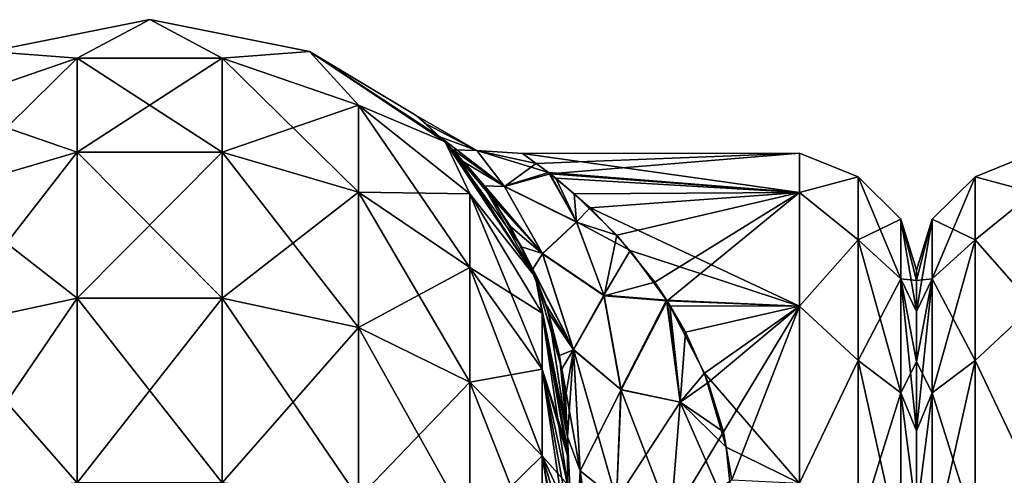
# Model space of a CAD drawing. Extents: x -100 to 297, y -1575 to 75.
# Tile 207 of 256: x 19 to 49, y -14 to 0. Entities that reach past the tile are written whole.
import ezdxf

# ---------------------------------------------------------------- set-up
doc = ezdxf.new("R2010")
doc.units = 0
doc.header["$LTSCALE"] = 41.718519
for name, color, linetype in [('114', 7, 'CONTINUOUS'), ('129', 7, 'CONTINUOUS'), ('41', 7, 'CONTINUOUS'), ('43', 7, 'CONTINUOUS'), ('44', 7, 'CONTINUOUS'), ('59', 7, 'CONTINUOUS'), ('60', 7, 'CONTINUOUS'), ('63', 7, 'CONTINUOUS'), ('88', 7, 'CONTINUOUS'), ('89', 7, 'CONTINUOUS'), ('90', 7, 'CONTINUOUS'), ('99', 7, 'CONTINUOUS')]:
    doc.layers.add(name, color=color, linetype=linetype)

msp = doc.modelspace()

# ---------------------------------------------------------------- linework, layer by layer
at = {"layer": '114', "linetype": 'CONTINUOUS'}
for points in [[(46, -7.503, 0), (46, -7.812, -3.561), (46, -7.812, 3.561), (46, -7.503, 0)], [(46, -7.812, -3.561), (46, -8.746, -7.031), (46, -7.812, 3.561), (46, -7.812, -3.561)], [(46, -7.812, 3.561), (46, -8.746, -7.031), (46, -8.746, 7.031), (46, -7.812, 3.561)], [(46, -8.746, -7.031), (46, -10.257, -10.263), (46, -8.746, 7.031), (46, -8.746, -7.031)], [(46, -8.746, 7.031), (46, -10.257, -10.263), (46, -10.257, 10.263), (46, -8.746, 7.031)], [(46, -10.257, -10.263), (46, -12.319, -13.204), (46, -10.257, 10.263), (46, -10.257, -10.263)], [(46, -10.257, 10.263), (46, -12.319, -13.204), (46, -12.319, 13.204), (46, -10.257, 10.263)], [(46, -12.319, -13.204), (46, -14.853, -15.726), (46, -12.319, 13.204), (46, -12.319, -13.204)], [(46, -12.319, 13.204), (46, -14.853, -15.726), (46, -14.853, 15.726), (46, -12.319, 13.204)]]:
    msp.add_3dface(points, dxfattribs=at)
at = {"layer": '129', "linetype": 'CONTINUOUS'}
for points in [[(49.5, -5.175, 7.416), (49.5, -4, 0), (47.75, -4.708, 3.349), (49.5, -5.175, 7.416)], [(49.5, -4, 0), (49.5, -5.175, -7.416), (47.75, -4.708, -3.349), (49.5, -4, 0)], [(49.5, -4, 0), (47.75, -4.708, -3.349), (47.75, -4.708, 3.349), (49.5, -4, 0)], [(46.468, -5.978, -3.166), (46.468, -5.978, 3.166), (47.75, -4.708, -3.349), (46.468, -5.978, -3.166)], [(47.75, -6.595, -9.775), (46.468, -5.978, -3.166), (47.75, -4.708, -3.349), (47.75, -6.595, -9.775)], [(46.468, -5.978, 3.166), (46.468, -7.762, 9.242), (47.75, -4.708, 3.349), (46.468, -5.978, 3.166)], [(47.75, -4.708, -3.349), (46.468, -5.978, 3.166), (47.75, -4.708, 3.349), (47.75, -4.708, -3.349)], [(47.75, -4.708, 3.349), (46.468, -7.762, 9.242), (47.75, -6.595, 9.775), (47.75, -4.708, 3.349)], [(49.5, -5.175, 7.416), (47.75, -4.708, 3.349), (47.75, -6.595, 9.775), (49.5, -5.175, 7.416)], [(49.5, -5.175, -7.416), (47.75, -6.595, -9.775), (47.75, -4.708, -3.349), (49.5, -5.175, -7.416)], [(49.5, -8.584, 14.107), (49.5, -5.175, 7.416), (47.75, -6.595, 9.775), (49.5, -8.584, 14.107)], [(49.5, -5.175, -7.416), (49.5, -8.584, -14.107), (47.75, -6.595, -9.775), (49.5, -5.175, -7.416)], [(46, -7.812, -3.561), (46, -7.503, 0), (46.468, -5.978, -3.166), (46, -7.812, -3.561)], [(46.468, -7.762, -9.242), (46, -7.812, -3.561), (46.468, -5.978, -3.166), (46.468, -7.762, -9.242)], [(46, -7.503, 0), (46, -7.812, 3.561), (46.468, -5.978, 3.166), (46, -7.503, 0)], [(46.468, -5.978, -3.166), (46, -7.503, 0), (46.468, -5.978, 3.166), (46.468, -5.978, -3.166)], [(46, -7.812, 3.561), (46, -8.746, 7.031), (46.468, -5.978, 3.166), (46, -7.812, 3.561)], [(46.468, -5.978, 3.166), (46, -8.746, 7.031), (46.468, -7.762, 9.242), (46.468, -5.978, 3.166)], [(46.468, -7.762, -9.242), (46.468, -5.978, -3.166), (47.75, -6.595, -9.775), (46.468, -7.762, -9.242)], [(47.75, -10.216, -15.41), (46.468, -7.762, -9.242), (47.75, -6.595, -9.775), (47.75, -10.216, -15.41)], [(46.468, -7.762, 9.242), (46.468, -11.186, 14.57), (47.75, -6.595, 9.775), (46.468, -7.762, 9.242)], [(47.75, -6.595, 9.775), (46.468, -11.186, 14.57), (47.75, -10.216, 15.41), (47.75, -6.595, 9.775)], [(49.5, -8.584, 14.107), (47.75, -6.595, 9.775), (47.75, -10.216, 15.41), (49.5, -8.584, 14.107)], [(49.5, -8.584, -14.107), (47.75, -10.216, -15.41), (47.75, -6.595, -9.775), (49.5, -8.584, -14.107)], [(46, -10.257, -10.263), (46, -8.746, -7.031), (46.468, -7.762, -9.242), (46, -10.257, -10.263)], [(46.468, -11.186, -14.57), (46, -10.257, -10.263), (46.468, -7.762, -9.242), (46.468, -11.186, -14.57)], [(46, -8.746, -7.031), (46, -7.812, -3.561), (46.468, -7.762, -9.242), (46, -8.746, -7.031)], [(46, -8.746, 7.031), (46, -10.257, 10.263), (46.468, -7.762, 9.242), (46, -8.746, 7.031)], [(46, -10.257, 10.263), (46, -12.319, 13.204), (46.468, -7.762, 9.242), (46, -10.257, 10.263)], [(46.468, -7.762, 9.242), (46, -12.319, 13.204), (46.468, -11.186, 14.57), (46.468, -7.762, 9.242)], [(46.468, -11.186, -14.57), (46.468, -7.762, -9.242), (47.75, -10.216, -15.41), (46.468, -11.186, -14.57)], [(49.5, -13.893, 19.416), (49.5, -8.584, 14.107), (47.75, -10.216, 15.41), (49.5, -13.893, 19.416)], [(49.5, -8.584, -14.107), (49.5, -13.893, -19.416), (47.75, -10.216, -15.41), (49.5, -8.584, -14.107)], [(46, -12.319, -13.204), (46, -10.257, -10.263), (46.468, -11.186, -14.57), (46, -12.319, -13.204)], [(47.75, -15.278, -19.796), (46.468, -11.186, -14.57), (47.75, -10.216, -15.41), (47.75, -15.278, -19.796)], [(46.468, -11.186, 14.57), (46.468, -15.972, 18.717), (47.75, -10.216, 15.41), (46.468, -11.186, 14.57)], [(47.75, -10.216, 15.41), (46.468, -15.972, 18.717), (47.75, -15.278, 19.796), (47.75, -10.216, 15.41)], [(49.5, -13.893, 19.416), (47.75, -10.216, 15.41), (47.75, -15.278, 19.796), (49.5, -13.893, 19.416)], [(49.5, -13.893, -19.416), (47.75, -15.278, -19.796), (47.75, -10.216, -15.41), (49.5, -13.893, -19.416)], [(46, -14.853, -15.726), (46, -12.319, -13.204), (46.468, -11.186, -14.57), (46, -14.853, -15.726)], [(46.468, -15.972, -18.717), (46, -14.853, -15.726), (46.468, -11.186, -14.57), (46.468, -15.972, -18.717)], [(46, -12.319, 13.204), (46, -14.853, 15.726), (46.468, -11.186, 14.57), (46, -12.319, 13.204)], [(46.468, -11.186, 14.57), (46, -14.853, 15.726), (46.468, -15.972, 18.717), (46.468, -11.186, 14.57)], [(46.468, -15.972, -18.717), (46.468, -11.186, -14.57), (47.75, -15.278, -19.796), (46.468, -15.972, -18.717)]]:
    msp.add_3dface(points, dxfattribs=at)
at = {"layer": '41', "linetype": 'CONTINUOUS'}
for points in [[(35.55, -52.596, 33.967), (35.55, -54.109, 30.733), (35.55, -12.5, 95), (35.55, -52.596, 33.967)], [(35.55, -12.5, 95), (35.55, -54.109, 30.733), (35.55, -28.43, 28.995), (35.55, -12.5, 95)], [(35.55, -51.662, 37.439), (35.55, -52.596, 33.967), (35.55, -12.5, 95), (35.55, -51.662, 37.439)], [(35.55, -51.353, 41.002), (35.55, -51.662, 37.439), (35.55, -12.5, 95), (35.55, -51.353, 41.002)], [(35.55, -51.663, 44.565), (35.55, -51.353, 41.002), (35.55, -12.5, 95), (35.55, -51.663, 44.565)], [(35.55, -52.598, 48.037), (35.55, -51.663, 44.565), (35.55, -12.5, 95), (35.55, -52.598, 48.037)], [(35.55, -54.111, 51.27), (35.55, -52.598, 48.037), (35.55, -12.5, 95), (35.55, -54.111, 51.27)], [(35.55, -56.175, 54.211), (35.55, -54.111, 51.27), (35.55, -12.5, 95), (35.55, -56.175, 54.211)], [(35.55, -58.712, 56.733), (35.55, -56.175, 54.211), (35.55, -12.5, 95), (35.55, -58.712, 56.733)], [(35.55, -61.643, 58.776), (35.55, -58.712, 56.733), (35.55, -12.5, 95), (35.55, -61.643, 58.776)], [(35.55, -64.918, 60.288), (35.55, -61.643, 58.776), (35.55, -12.5, 95), (35.55, -64.918, 60.288)], [(35.55, -61.639, 64.226), (35.55, -64.918, 60.288), (35.55, -12.5, 95), (35.55, -61.639, 64.226)], [(35.55, -58.709, 66.269), (35.55, -61.639, 64.226), (35.55, -12.5, 95), (35.55, -58.709, 66.269)], [(35.55, -56.173, 68.792), (35.55, -58.709, 66.269), (35.55, -12.5, 95), (35.55, -56.173, 68.792)], [(35.55, -54.109, 71.733), (35.55, -56.173, 68.792), (35.55, -12.5, 95), (35.55, -54.109, 71.733)], [(35.55, -52.596, 74.967), (35.55, -54.109, 71.733), (35.55, -12.5, 95), (35.55, -52.596, 74.967)], [(35.55, -51.662, 78.439), (35.55, -52.596, 74.967), (35.55, -12.5, 95), (35.55, -51.662, 78.439)], [(35.55, -51.353, 82.002), (35.55, -51.662, 78.439), (35.55, -12.5, 95), (35.55, -51.353, 82.002)], [(35.55, -51.663, 85.565), (35.55, -51.353, 82.002), (35.55, -12.5, 95), (35.55, -51.663, 85.565)], [(35.55, -52.598, 89.037), (35.55, -51.663, 85.565), (35.55, -12.5, 95), (35.55, -52.598, 89.037)], [(35.55, -54.111, 92.27), (35.55, -52.598, 89.037), (35.55, -12.5, 95), (35.55, -54.111, 92.27)], [(35.55, -56.175, 95.211), (35.55, -54.111, 92.27), (35.55, -12.5, 95), (35.55, -56.175, 95.211)], [(35.55, -12.869, 97.323), (35.55, -56.175, 95.211), (35.55, -12.5, 95), (35.55, -12.869, 97.323)], [(35.55, -12.5, 24.51), (35.55, -12.5, 95), (35.55, -20.113, 27.905), (35.55, -12.5, 24.51)], [(35.55, -20.113, 27.905), (35.55, -12.5, 95), (35.55, -28.43, 28.995), (35.55, -20.113, 27.905)], [(35.55, -12.5, -95), (35.55, -12.5, -24.51), (35.55, -54.109, -92.267), (35.55, -12.5, -95)], [(35.55, -54.109, -92.267), (35.55, -12.5, -24.51), (35.55, -52.596, -89.033), (35.55, -54.109, -92.267)], [(35.55, -52.596, -89.033), (35.55, -12.5, -24.51), (35.55, -51.662, -85.561), (35.55, -52.596, -89.033)], [(35.55, -51.662, -85.561), (35.55, -12.5, -24.51), (35.55, -51.353, -81.998), (35.55, -51.662, -85.561)], [(35.55, -51.353, -81.998), (35.55, -12.5, -24.51), (35.55, -51.663, -78.435), (35.55, -51.353, -81.998)], [(35.55, -51.663, -78.435), (35.55, -12.5, -24.51), (35.55, -52.598, -74.963), (35.55, -51.663, -78.435)], [(35.55, -52.598, -74.963), (35.55, -12.5, -24.51), (35.55, -54.111, -71.73), (35.55, -52.598, -74.963)], [(35.55, -54.111, -71.73), (35.55, -12.5, -24.51), (35.55, -56.175, -68.789), (35.55, -54.111, -71.73)], [(35.55, -56.175, -68.789), (35.55, -12.5, -24.51), (35.55, -58.712, -66.267), (35.55, -56.175, -68.789)], [(35.55, -58.712, -66.267), (35.55, -12.5, -24.51), (35.55, -61.643, -64.224), (35.55, -58.712, -66.267)], [(35.55, -61.643, -64.224), (35.55, -12.5, -24.51), (35.55, -64.918, -62.712), (35.55, -61.643, -64.224)], [(35.55, -12.5, -24.51), (35.55, -58.709, -56.731), (35.55, -64.918, -62.712), (35.55, -12.5, -24.51)], [(35.55, -58.709, -56.731), (35.55, -12.5, -24.51), (35.55, -56.173, -54.208), (35.55, -58.709, -56.731)], [(35.55, -56.173, -54.208), (35.55, -12.5, -24.51), (35.55, -54.109, -51.267), (35.55, -56.173, -54.208)], [(35.55, -54.109, -51.267), (35.55, -12.5, -24.51), (35.55, -52.596, -48.033), (35.55, -54.109, -51.267)], [(35.55, -52.596, -48.033), (35.55, -12.5, -24.51), (35.55, -51.662, -44.561), (35.55, -52.596, -48.033)], [(35.55, -51.662, -44.561), (35.55, -12.5, -24.51), (35.55, -20.113, -27.905), (35.55, -51.662, -44.561)], [(35.55, -12.869, -97.323), (35.55, -12.5, -95), (35.55, -56.173, -95.208), (35.55, -12.869, -97.323)], [(35.55, -56.173, -95.208), (35.55, -12.5, -95), (35.55, -54.109, -92.267), (35.55, -56.173, -95.208)], [(35.55, -58.712, 97.733), (35.55, -56.175, 95.211), (35.55, -12.869, 97.323), (35.55, -58.712, 97.733)], [(35.55, -13.066, 97.858), (35.55, -58.712, 97.733), (35.55, -12.869, 97.323), (35.55, -13.066, 97.858)], [(35.55, -13.066, -97.858), (35.55, -12.869, -97.323), (35.55, -58.709, -97.731), (35.55, -13.066, -97.858)], [(35.55, -58.709, -97.731), (35.55, -12.869, -97.323), (35.55, -56.173, -95.208), (35.55, -58.709, -97.731)], [(35.55, -13.935, 99.404), (35.55, -58.712, 97.733), (35.55, -13.066, 97.858), (35.55, -13.935, 99.404)], [(35.55, -13.935, -99.404), (35.55, -13.066, -97.858), (35.55, -61.639, -99.774), (35.55, -13.935, -99.404)], [(35.55, -61.639, -99.774), (35.55, -13.066, -97.858), (35.55, -58.709, -97.731), (35.55, -61.639, -99.774)]]:
    msp.add_3dface(points, dxfattribs=at)
at = {"layer": '43', "linetype": 'CONTINUOUS'}
for points in [[(46, -7.503, 0), (46, -7.812, 3.561), (46, -7.812, -3.561), (46, -7.503, 0)], [(46, -7.812, 3.561), (46, -8.746, 7.031), (46, -7.812, -3.561), (46, -7.812, 3.561)], [(46, -7.812, -3.561), (46, -8.746, 7.031), (46, -8.746, -7.031), (46, -7.812, -3.561)], [(46, -8.746, 7.031), (46, -10.257, 10.263), (46, -8.746, -7.031), (46, -8.746, 7.031)], [(46, -8.746, -7.031), (46, -10.257, 10.263), (46, -10.257, -10.263), (46, -8.746, -7.031)], [(46, -10.257, 10.263), (46, -12.319, 13.204), (46, -10.257, -10.263), (46, -10.257, 10.263)], [(46, -10.257, -10.263), (46, -12.319, 13.204), (46, -12.319, -13.204), (46, -10.257, -10.263)], [(46, -12.319, 13.204), (46, -14.853, 15.726), (46, -12.319, -13.204), (46, -12.319, 13.204)], [(46, -12.319, -13.204), (46, -14.853, 15.726), (46, -14.853, -15.726), (46, -12.319, -13.204)]]:
    msp.add_3dface(points, dxfattribs=at)
at = {"layer": '44', "linetype": 'CONTINUOUS'}
for points in [[(42.5, -4, 0), (42.5, -5.175, -7.416), (34.205, -4.011, -0.723), (42.5, -4, 0)], [(34.613, -4.307, 3.826), (42.5, -4, 0), (34.205, -4.011, -0.723), (34.613, -4.307, 3.826)], [(34.205, -4.011, -0.723), (42.5, -5.175, -7.416), (34.988, -4.585, -5.267), (34.205, -4.011, -0.723)], [(35.037, -4.62, 5.42), (42.5, -4, 0), (34.613, -4.307, 3.826), (35.037, -4.62, 5.42)], [(42.5, -5.175, 7.416), (42.5, -4, 0), (35.037, -4.62, 5.42), (42.5, -5.175, 7.416)], [(34.988, -4.585, -5.267), (42.5, -5.175, -7.416), (35.204, -4.751, -5.958), (34.988, -4.585, -5.267)], [(35.755, -5.217, 7.547), (42.5, -5.175, 7.416), (35.037, -4.62, 5.42), (35.755, -5.217, 7.547)], [(35.204, -4.751, -5.958), (42.5, -5.175, -7.416), (36.227, -5.635, -8.708), (35.204, -4.751, -5.958)], [(37.026, -6.457, 10.578), (42.5, -5.175, 7.416), (35.755, -5.217, 7.547), (37.026, -6.457, 10.578)], [(42.5, -5.175, -7.416), (42.5, -8.584, -14.107), (36.227, -5.635, -8.708), (42.5, -5.175, -7.416)], [(38.163, -7.87, 13.069), (42.5, -5.175, 7.416), (37.026, -6.457, 10.578), (38.163, -7.87, 13.069)], [(38.532, -8.422, 13.881), (42.5, -5.175, 7.416), (38.163, -7.87, 13.069), (38.532, -8.422, 13.881)], [(42.5, -8.584, 14.107), (42.5, -5.175, 7.416), (38.532, -8.422, 13.881), (42.5, -8.584, 14.107)], [(36.227, -5.635, -8.708), (42.5, -8.584, -14.107), (37.429, -6.915, -11.464), (36.227, -5.635, -8.708)], [(37.429, -6.915, -11.464), (42.5, -8.584, -14.107), (38.514, -8.406, -13.859), (37.429, -6.915, -11.464)], [(38.514, -8.406, -13.859), (42.5, -8.584, -14.107), (38.619, -8.579, -14.1), (38.514, -8.406, -13.859)], [(39.081, -9.365, 15.124), (42.5, -8.584, 14.107), (38.532, -8.422, 13.881), (39.081, -9.365, 15.124)], [(38.619, -8.579, -14.1), (42.5, -8.584, -14.107), (39.654, -10.594, -16.524), (38.619, -8.579, -14.1)], [(39.761, -10.874, 16.813), (42.5, -8.584, 14.107), (39.081, -9.365, 15.124), (39.761, -10.874, 16.813)], [(42.5, -8.584, -14.107), (42.5, -13.893, -19.416), (39.654, -10.594, -16.524), (42.5, -8.584, -14.107)], [(40.216, -12.355, 18.2), (42.5, -8.584, 14.107), (39.761, -10.874, 16.813), (40.216, -12.355, 18.2)], [(40.47, -13.789, 19.34), (42.5, -8.584, 14.107), (40.216, -12.355, 18.2), (40.47, -13.789, 19.34)], [(42.5, -13.893, 19.416), (42.5, -8.584, 14.107), (40.47, -13.789, 19.34), (42.5, -13.893, 19.416)], [(39.654, -10.594, -16.524), (42.5, -13.893, -19.416), (40.299, -12.815, -18.585), (39.654, -10.594, -16.524)], [(40.299, -12.815, -18.585), (42.5, -13.893, -19.416), (40.55, -15.172, -20.284), (40.299, -12.815, -18.585)]]:
    msp.add_3dface(points, dxfattribs=at)
at = {"layer": '59', "linetype": 'CONTINUOUS'}
for points in [[(35.55, -20.113, -27.905), (35.55, -12.5, -24.51), (35.931, -20.655, -26.072), (35.55, -20.113, -27.905)], [(35.931, -20.655, -26.072), (35.55, -12.5, -24.51), (35.931, -13.523, -22.893), (35.931, -20.655, -26.072)], [(35.931, -20.655, -26.072), (35.931, -13.523, -22.893), (37.016, -21.095, -24.509), (35.931, -20.655, -26.072)], [(37.016, -21.095, -24.509), (35.931, -13.523, -22.893), (37.016, -14.39, -21.521), (37.016, -21.095, -24.509)]]:
    msp.add_3dface(points, dxfattribs=at)
at = {"layer": '60', "linetype": 'CONTINUOUS'}
for points in [[(35.55, -12.5, 24.51), (35.55, -20.113, 27.905), (35.931, -13.523, 22.893), (35.55, -12.5, 24.51)], [(35.931, -13.523, 22.893), (35.55, -20.113, 27.905), (35.931, -20.655, 26.072), (35.931, -13.523, 22.893)], [(35.931, -13.523, 22.893), (35.931, -20.655, 26.072), (37.016, -14.39, 21.521), (35.931, -13.523, 22.893)]]:
    msp.add_3dface(points, dxfattribs=at)
at = {"layer": '63', "linetype": 'CONTINUOUS'}
for points in [[(42.5, -5.175, -7.416), (42.5, -4, 0), (44.25, -4.708, -3.349), (42.5, -5.175, -7.416)], [(42.5, -4, 0), (42.5, -5.175, 7.416), (44.25, -4.708, 3.349), (42.5, -4, 0)], [(42.5, -4, 0), (44.25, -4.708, 3.349), (44.25, -4.708, -3.349), (42.5, -4, 0)], [(42.5, -5.175, -7.416), (44.25, -4.708, -3.349), (44.25, -6.595, -9.775), (42.5, -5.175, -7.416)], [(42.5, -5.175, 7.416), (44.25, -6.595, 9.775), (44.25, -4.708, 3.349), (42.5, -5.175, 7.416)], [(45.532, -5.978, 3.166), (45.532, -5.978, -3.166), (44.25, -4.708, 3.349), (45.532, -5.978, 3.166)], [(44.25, -6.595, 9.775), (45.532, -5.978, 3.166), (44.25, -4.708, 3.349), (44.25, -6.595, 9.775)], [(45.532, -5.978, -3.166), (45.532, -7.762, -9.242), (44.25, -4.708, -3.349), (45.532, -5.978, -3.166)], [(44.25, -4.708, 3.349), (45.532, -5.978, -3.166), (44.25, -4.708, -3.349), (44.25, -4.708, 3.349)], [(44.25, -4.708, -3.349), (45.532, -7.762, -9.242), (44.25, -6.595, -9.775), (44.25, -4.708, -3.349)], [(42.5, -8.584, -14.107), (42.5, -5.175, -7.416), (44.25, -6.595, -9.775), (42.5, -8.584, -14.107)], [(42.5, -5.175, 7.416), (42.5, -8.584, 14.107), (44.25, -6.595, 9.775), (42.5, -5.175, 7.416)], [(45.532, -7.762, 9.242), (45.532, -5.978, 3.166), (44.25, -6.595, 9.775), (45.532, -7.762, 9.242)], [(46, -7.812, 3.561), (46, -7.503, 0), (45.532, -5.978, 3.166), (46, -7.812, 3.561)], [(45.532, -7.762, 9.242), (46, -7.812, 3.561), (45.532, -5.978, 3.166), (45.532, -7.762, 9.242)], [(46, -7.503, 0), (46, -7.812, -3.561), (45.532, -5.978, -3.166), (46, -7.503, 0)], [(45.532, -5.978, 3.166), (46, -7.503, 0), (45.532, -5.978, -3.166), (45.532, -5.978, 3.166)], [(46, -7.812, -3.561), (46, -8.746, -7.031), (45.532, -5.978, -3.166), (46, -7.812, -3.561)], [(45.532, -5.978, -3.166), (46, -8.746, -7.031), (45.532, -7.762, -9.242), (45.532, -5.978, -3.166)], [(42.5, -8.584, -14.107), (44.25, -6.595, -9.775), (44.25, -10.216, -15.41), (42.5, -8.584, -14.107)], [(42.5, -8.584, 14.107), (44.25, -10.216, 15.41), (44.25, -6.595, 9.775), (42.5, -8.584, 14.107)], [(44.25, -10.216, 15.41), (45.532, -7.762, 9.242), (44.25, -6.595, 9.775), (44.25, -10.216, 15.41)], [(45.532, -7.762, -9.242), (45.532, -11.186, -14.57), (44.25, -6.595, -9.775), (45.532, -7.762, -9.242)], [(44.25, -6.595, -9.775), (45.532, -11.186, -14.57), (44.25, -10.216, -15.41), (44.25, -6.595, -9.775)], [(45.532, -11.186, 14.57), (45.532, -7.762, 9.242), (44.25, -10.216, 15.41), (45.532, -11.186, 14.57)], [(46, -10.257, 10.263), (46, -8.746, 7.031), (45.532, -7.762, 9.242), (46, -10.257, 10.263)], [(45.532, -11.186, 14.57), (46, -10.257, 10.263), (45.532, -7.762, 9.242), (45.532, -11.186, 14.57)], [(46, -8.746, 7.031), (46, -7.812, 3.561), (45.532, -7.762, 9.242), (46, -8.746, 7.031)], [(46, -8.746, -7.031), (46, -10.257, -10.263), (45.532, -7.762, -9.242), (46, -8.746, -7.031)], [(46, -10.257, -10.263), (46, -12.319, -13.204), (45.532, -7.762, -9.242), (46, -10.257, -10.263)], [(45.532, -7.762, -9.242), (46, -12.319, -13.204), (45.532, -11.186, -14.57), (45.532, -7.762, -9.242)], [(42.5, -13.893, -19.416), (42.5, -8.584, -14.107), (44.25, -10.216, -15.41), (42.5, -13.893, -19.416)], [(42.5, -8.584, 14.107), (42.5, -13.893, 19.416), (44.25, -10.216, 15.41), (42.5, -8.584, 14.107)], [(42.5, -13.893, -19.416), (44.25, -10.216, -15.41), (44.25, -15.278, -19.796), (42.5, -13.893, -19.416)], [(42.5, -13.893, 19.416), (44.25, -15.278, 19.796), (44.25, -10.216, 15.41), (42.5, -13.893, 19.416)], [(44.25, -15.278, 19.796), (45.532, -11.186, 14.57), (44.25, -10.216, 15.41), (44.25, -15.278, 19.796)], [(45.532, -11.186, -14.57), (45.532, -15.972, -18.717), (44.25, -10.216, -15.41), (45.532, -11.186, -14.57)], [(44.25, -10.216, -15.41), (45.532, -15.972, -18.717), (44.25, -15.278, -19.796), (44.25, -10.216, -15.41)], [(46, -12.319, 13.204), (46, -10.257, 10.263), (45.532, -11.186, 14.57), (46, -12.319, 13.204)], [(45.532, -15.972, 18.717), (45.532, -11.186, 14.57), (44.25, -15.278, 19.796), (45.532, -15.972, 18.717)], [(46, -14.853, 15.726), (46, -12.319, 13.204), (45.532, -11.186, 14.57), (46, -14.853, 15.726)], [(45.532, -15.972, 18.717), (46, -14.853, 15.726), (45.532, -11.186, 14.57), (45.532, -15.972, 18.717)], [(46, -12.319, -13.204), (46, -14.853, -15.726), (45.532, -11.186, -14.57), (46, -12.319, -13.204)], [(45.532, -11.186, -14.57), (46, -14.853, -15.726), (45.532, -15.972, -18.717), (45.532, -11.186, -14.57)]]:
    msp.add_3dface(points, dxfattribs=at)
at = {"layer": '88', "linetype": 'CONTINUOUS'}
for points in [[(18.266, -0.952, -95), (23.05, 0, -95), (20.879, -1.154, -101.104), (18.266, -0.952, -95)], [(20.879, -1.154, -101.104), (23.05, 0, -95), (25.221, -1.154, -101.104), (20.879, -1.154, -101.104)], [(23.05, 0, -95), (27.834, -0.952, -95), (25.221, -1.154, -101.104), (23.05, 0, -95)], [(16.8, -2.566, -100.646), (18.266, -0.952, -95), (20.879, -1.154, -101.104), (16.8, -2.566, -100.646)], [(16.8, -2.566, -100.646), (20.879, -1.154, -101.104), (16.8, -5.168, -105.762), (16.8, -2.566, -100.646)], [(20.879, -1.154, -101.104), (20.879, -3.966, -106.634), (16.8, -5.168, -105.762), (20.879, -1.154, -101.104)], [(20.879, -1.154, -101.104), (25.221, -1.154, -101.104), (20.879, -3.966, -106.634), (20.879, -1.154, -101.104)], [(25.221, -1.154, -101.104), (25.221, -3.966, -106.634), (20.879, -3.966, -106.634), (25.221, -1.154, -101.104)], [(25.221, -1.154, -101.104), (27.834, -0.952, -95), (29.3, -2.566, -100.646), (25.221, -1.154, -101.104)], [(25.221, -1.154, -101.104), (29.3, -2.566, -100.646), (25.221, -3.966, -106.634), (25.221, -1.154, -101.104)], [(27.834, -0.952, -95), (31.889, -3.661, -95), (29.3, -2.566, -100.646), (27.834, -0.952, -95)], [(29.3, -2.566, -100.646), (29.3, -5.168, -105.762), (25.221, -3.966, -106.634), (29.3, -2.566, -100.646)], [(29.3, -2.566, -100.646), (31.889, -3.661, -95), (32.626, -5.221, -99.787), (29.3, -2.566, -100.646)], [(29.3, -2.566, -100.646), (32.626, -5.221, -99.787), (29.3, -5.168, -105.762), (29.3, -2.566, -100.646)], [(31.889, -3.661, -95), (34.598, -7.716, -95), (32.626, -5.221, -99.787), (31.889, -3.661, -95)], [(20.879, -8.351, -111.023), (16.8, -9.224, -109.822), (20.879, -3.966, -106.634), (20.879, -8.351, -111.023)], [(20.879, -3.966, -106.634), (16.8, -9.224, -109.822), (16.8, -5.168, -105.762), (20.879, -3.966, -106.634)], [(25.221, -8.351, -111.023), (20.879, -8.351, -111.023), (25.221, -3.966, -106.634), (25.221, -8.351, -111.023)], [(25.221, -3.966, -106.634), (20.879, -8.351, -111.023), (20.879, -3.966, -106.634), (25.221, -3.966, -106.634)], [(29.3, -5.168, -105.762), (25.221, -8.351, -111.023), (25.221, -3.966, -106.634), (29.3, -5.168, -105.762)], [(29.3, -9.224, -109.822), (25.221, -8.351, -111.023), (29.3, -5.168, -105.762), (29.3, -9.224, -109.822)], [(32.626, -5.221, -99.787), (32.626, -7.426, -104.123), (29.3, -5.168, -105.762), (32.626, -5.221, -99.787)], [(32.626, -7.426, -104.123), (29.3, -9.224, -109.822), (29.3, -5.168, -105.762), (32.626, -7.426, -104.123)], [(32.626, -5.221, -99.787), (34.598, -7.716, -95), (34.796, -8.798, -98.628), (32.626, -5.221, -99.787)], [(32.626, -5.221, -99.787), (34.796, -8.798, -98.628), (32.626, -7.426, -104.123), (32.626, -5.221, -99.787)], [(32.626, -10.865, -107.565), (29.3, -9.224, -109.822), (32.626, -7.426, -104.123), (32.626, -10.865, -107.565)], [(34.796, -8.798, -98.628), (34.796, -10.469, -101.915), (32.626, -7.426, -104.123), (34.796, -8.798, -98.628)], [(34.796, -10.469, -101.915), (32.626, -10.865, -107.565), (32.626, -7.426, -104.123), (34.796, -10.469, -101.915)], [(34.598, -7.716, -95), (35.55, -12.5, -95), (34.796, -8.798, -98.628), (34.598, -7.716, -95)], [(20.879, -13.878, -113.841), (16.8, -14.337, -112.428), (20.879, -8.351, -111.023), (20.879, -13.878, -113.841)], [(20.879, -8.351, -111.023), (16.8, -14.337, -112.428), (16.8, -9.224, -109.822), (20.879, -8.351, -111.023)], [(25.221, -13.878, -113.841), (20.879, -13.878, -113.841), (25.221, -8.351, -111.023), (25.221, -13.878, -113.841)], [(25.221, -8.351, -111.023), (20.879, -13.878, -113.841), (20.879, -8.351, -111.023), (25.221, -8.351, -111.023)], [(29.3, -9.224, -109.822), (25.221, -13.878, -113.841), (25.221, -8.351, -111.023), (29.3, -9.224, -109.822)], [(35.55, -12.5, -95), (35.55, -12.869, -97.323), (34.796, -8.798, -98.628), (35.55, -12.5, -95)], [(34.796, -8.798, -98.628), (35.55, -12.869, -97.323), (34.796, -10.469, -101.915), (34.796, -8.798, -98.628)], [(29.3, -14.337, -112.428), (25.221, -13.878, -113.841), (29.3, -9.224, -109.822), (29.3, -14.337, -112.428)], [(32.626, -10.865, -107.565), (29.3, -14.337, -112.428), (29.3, -9.224, -109.822), (32.626, -10.865, -107.565)], [(34.796, -13.076, -104.524), (32.626, -10.865, -107.565), (34.796, -10.469, -101.915), (34.796, -13.076, -104.524)], [(35.55, -12.869, -97.323), (35.55, -13.066, -97.858), (34.796, -10.469, -101.915), (35.55, -12.869, -97.323)], [(35.55, -13.066, -97.858), (35.55, -13.935, -99.404), (34.796, -10.469, -101.915), (35.55, -13.066, -97.858)], [(35.55, -13.935, -99.404), (34.796, -13.076, -104.524), (34.796, -10.469, -101.915), (35.55, -13.935, -99.404)], [(32.626, -15.199, -109.775), (29.3, -14.337, -112.428), (32.626, -10.865, -107.565), (32.626, -15.199, -109.775)], [(34.796, -13.076, -104.524), (32.626, -15.199, -109.775), (32.626, -10.865, -107.565), (34.796, -13.076, -104.524)], [(34.796, -16.361, -106.199), (32.626, -15.199, -109.775), (34.796, -13.076, -104.524), (34.796, -16.361, -106.199)], [(35.55, -13.935, -99.404), (35.55, -14.697, -100.303), (34.796, -13.076, -104.524), (35.55, -13.935, -99.404)], [(35.55, -14.697, -100.303), (35.55, -15.59, -101.061), (34.796, -13.076, -104.524), (35.55, -14.697, -100.303)], [(35.55, -15.59, -101.061), (34.796, -16.361, -106.199), (34.796, -13.076, -104.524), (35.55, -15.59, -101.061)]]:
    msp.add_3dface(points, dxfattribs=at)
at = {"layer": '89', "linetype": 'CONTINUOUS'}
for points in [[(23.05, 0, -95), (18.266, -0.952, -95), (23.05, 0, 95), (23.05, 0, -95)], [(23.05, 0, 95), (18.266, -0.952, -95), (18.266, -0.952, 95), (23.05, 0, 95)], [(27.834, -0.952, -95), (23.05, 0, -95), (27.834, -0.952, 95), (27.834, -0.952, -95)], [(27.834, -0.952, 95), (23.05, 0, -95), (23.05, 0, 95), (27.834, -0.952, 95)], [(31.889, -3.661, -95), (27.834, -0.952, -95), (31.732, -3.507, -7.197), (31.889, -3.661, -95)], [(31.732, -3.507, -7.197), (27.834, -0.952, -95), (31.018, -2.869, -0.872), (31.732, -3.507, -7.197)], [(31.018, -2.869, -0.872), (27.834, -0.952, -95), (31.889, -3.661, 95), (31.018, -2.869, -0.872)], [(31.889, -3.661, 95), (27.834, -0.952, -95), (27.834, -0.952, 95), (31.889, -3.661, 95)], [(31.31, -3.118, 4.622), (31.018, -2.869, -0.872), (31.889, -3.661, 95), (31.31, -3.118, 4.622)], [(32.126, -3.905, 9.118), (31.31, -3.118, 4.622), (31.889, -3.661, 95), (32.126, -3.905, 9.118)], [(32.458, -4.27, -10.525), (31.889, -3.661, -95), (31.732, -3.507, -7.197), (32.458, -4.27, -10.525)], [(34.598, -7.716, -95), (31.889, -3.661, -95), (34.178, -6.807, -17.033), (34.598, -7.716, -95)], [(34.178, -6.807, -17.033), (31.889, -3.661, -95), (33.32, -5.374, -13.851), (34.178, -6.807, -17.033)], [(33.32, -5.374, -13.851), (31.889, -3.661, -95), (32.458, -4.27, -10.525), (33.32, -5.374, -13.851)], [(34.598, -7.716, 95), (32.126, -3.905, 9.118), (31.889, -3.661, 95), (34.598, -7.716, 95)], [(33.033, -4.977, 12.782), (32.126, -3.905, 9.118), (34.598, -7.716, 95), (33.033, -4.977, 12.782)], [(33.845, -6.198, 15.791), (33.033, -4.977, 12.782), (34.598, -7.716, 95), (33.845, -6.198, 15.791)], [(34.501, -7.487, 18.274), (33.845, -6.198, 15.791), (34.598, -7.716, 95), (34.501, -7.487, 18.274)], [(34.909, -8.55, -19.964), (34.598, -7.716, -95), (34.178, -6.807, -17.033), (34.909, -8.55, -19.964)], [(34.987, -8.79, 20.317), (34.501, -7.487, 18.274), (34.598, -7.716, 95), (34.987, -8.79, 20.317)], [(35.55, -12.5, 95), (34.987, -8.79, 20.317), (34.598, -7.716, 95), (35.55, -12.5, 95)], [(35.55, -12.5, -24.51), (35.55, -12.5, -95), (34.598, -7.716, -95), (35.55, -12.5, -24.51)], [(35.55, -12.5, -24.51), (34.598, -7.716, -95), (35.383, -10.461, -22.457), (35.55, -12.5, -24.51)], [(35.383, -10.461, -22.457), (34.598, -7.716, -95), (34.909, -8.55, -19.964), (35.383, -10.461, -22.457)], [(34.987, -8.79, 20.317), (35.55, -12.5, 95), (35.311, -10.068, 21.992), (34.987, -8.79, 20.317)], [(35.311, -10.068, 21.992), (35.55, -12.5, 95), (35.493, -11.306, 23.369), (35.311, -10.068, 21.992)], [(35.55, -12.5, 95), (35.55, -12.5, 24.51), (35.493, -11.306, 23.369), (35.55, -12.5, 95)]]:
    msp.add_3dface(points, dxfattribs=at)
at = {"layer": '90', "linetype": 'CONTINUOUS'}
for points in [[(23.05, 0, 95), (18.266, -0.952, 95), (20.879, -1.154, 101.104), (23.05, 0, 95)], [(25.221, -1.154, 101.104), (23.05, 0, 95), (20.879, -1.154, 101.104), (25.221, -1.154, 101.104)], [(27.834, -0.952, 95), (23.05, 0, 95), (25.221, -1.154, 101.104), (27.834, -0.952, 95)], [(20.879, -1.154, 101.104), (18.266, -0.952, 95), (16.8, -2.566, 100.646), (20.879, -1.154, 101.104)], [(20.879, -1.154, 101.104), (16.8, -2.566, 100.646), (20.879, -3.966, 106.634), (20.879, -1.154, 101.104)], [(25.221, -1.154, 101.104), (20.879, -1.154, 101.104), (25.221, -3.966, 106.634), (25.221, -1.154, 101.104)], [(25.221, -3.966, 106.634), (20.879, -1.154, 101.104), (20.879, -3.966, 106.634), (25.221, -3.966, 106.634)], [(29.3, -2.566, 100.646), (27.834, -0.952, 95), (25.221, -1.154, 101.104), (29.3, -2.566, 100.646)], [(29.3, -2.566, 100.646), (25.221, -1.154, 101.104), (29.3, -5.168, 105.762), (29.3, -2.566, 100.646)], [(29.3, -5.168, 105.762), (25.221, -1.154, 101.104), (25.221, -3.966, 106.634), (29.3, -5.168, 105.762)], [(31.889, -3.661, 95), (27.834, -0.952, 95), (29.3, -2.566, 100.646), (31.889, -3.661, 95)], [(20.879, -3.966, 106.634), (16.8, -2.566, 100.646), (16.8, -5.168, 105.762), (20.879, -3.966, 106.634)], [(32.626, -5.221, 99.787), (31.889, -3.661, 95), (29.3, -2.566, 100.646), (32.626, -5.221, 99.787)], [(32.626, -5.221, 99.787), (29.3, -2.566, 100.646), (32.626, -7.426, 104.123), (32.626, -5.221, 99.787)], [(32.626, -7.426, 104.123), (29.3, -2.566, 100.646), (29.3, -5.168, 105.762), (32.626, -7.426, 104.123)], [(34.598, -7.716, 95), (31.889, -3.661, 95), (32.626, -5.221, 99.787), (34.598, -7.716, 95)], [(20.879, -3.966, 106.634), (16.8, -5.168, 105.762), (20.879, -8.351, 111.023), (20.879, -3.966, 106.634)], [(25.221, -3.966, 106.634), (20.879, -3.966, 106.634), (25.221, -8.351, 111.023), (25.221, -3.966, 106.634)], [(25.221, -8.351, 111.023), (20.879, -3.966, 106.634), (20.879, -8.351, 111.023), (25.221, -8.351, 111.023)], [(29.3, -5.168, 105.762), (25.221, -3.966, 106.634), (29.3, -9.224, 109.822), (29.3, -5.168, 105.762)], [(29.3, -9.224, 109.822), (25.221, -3.966, 106.634), (25.221, -8.351, 111.023), (29.3, -9.224, 109.822)], [(20.879, -8.351, 111.023), (16.8, -5.168, 105.762), (16.8, -9.224, 109.822), (20.879, -8.351, 111.023)], [(32.626, -7.426, 104.123), (29.3, -5.168, 105.762), (32.626, -10.865, 107.565), (32.626, -7.426, 104.123)], [(32.626, -10.865, 107.565), (29.3, -5.168, 105.762), (29.3, -9.224, 109.822), (32.626, -10.865, 107.565)], [(34.796, -8.798, 98.628), (34.598, -7.716, 95), (32.626, -5.221, 99.787), (34.796, -8.798, 98.628)], [(34.796, -8.798, 98.628), (32.626, -5.221, 99.787), (34.796, -10.469, 101.915), (34.796, -8.798, 98.628)], [(34.796, -10.469, 101.915), (32.626, -5.221, 99.787), (32.626, -7.426, 104.123), (34.796, -10.469, 101.915)], [(34.796, -10.469, 101.915), (32.626, -7.426, 104.123), (34.796, -13.076, 104.524), (34.796, -10.469, 101.915)], [(34.796, -13.076, 104.524), (32.626, -7.426, 104.123), (32.626, -10.865, 107.565), (34.796, -13.076, 104.524)], [(35.55, -12.869, 97.323), (35.55, -12.5, 95), (34.598, -7.716, 95), (35.55, -12.869, 97.323)], [(35.55, -12.869, 97.323), (34.598, -7.716, 95), (34.796, -8.798, 98.628), (35.55, -12.869, 97.323)], [(20.879, -13.878, 113.841), (20.879, -8.351, 111.023), (16.8, -9.224, 109.822), (20.879, -13.878, 113.841)], [(20.879, -13.878, 113.841), (25.221, -13.878, 113.841), (20.879, -8.351, 111.023), (20.879, -13.878, 113.841)], [(25.221, -13.878, 113.841), (25.221, -8.351, 111.023), (20.879, -8.351, 111.023), (25.221, -13.878, 113.841)], [(25.221, -13.878, 113.841), (29.3, -14.337, 112.428), (25.221, -8.351, 111.023), (25.221, -13.878, 113.841)], [(29.3, -14.337, 112.428), (29.3, -9.224, 109.822), (25.221, -8.351, 111.023), (29.3, -14.337, 112.428)], [(35.55, -13.935, 99.404), (35.55, -13.066, 97.858), (34.796, -8.798, 98.628), (35.55, -13.935, 99.404)], [(35.55, -13.935, 99.404), (34.796, -8.798, 98.628), (34.796, -10.469, 101.915), (35.55, -13.935, 99.404)], [(35.55, -13.066, 97.858), (35.55, -12.869, 97.323), (34.796, -8.798, 98.628), (35.55, -13.066, 97.858)], [(16.8, -14.337, 112.428), (20.879, -13.878, 113.841), (16.8, -9.224, 109.822), (16.8, -14.337, 112.428)], [(29.3, -14.337, 112.428), (32.626, -15.199, 109.775), (29.3, -9.224, 109.822), (29.3, -14.337, 112.428)], [(32.626, -15.199, 109.775), (32.626, -10.865, 107.565), (29.3, -9.224, 109.822), (32.626, -15.199, 109.775)], [(35.55, -15.59, 101.061), (35.55, -14.697, 100.303), (34.796, -10.469, 101.915), (35.55, -15.59, 101.061)], [(35.55, -15.59, 101.061), (34.796, -10.469, 101.915), (34.796, -13.076, 104.524), (35.55, -15.59, 101.061)], [(35.55, -14.697, 100.303), (35.55, -13.935, 99.404), (34.796, -10.469, 101.915), (35.55, -14.697, 100.303)], [(32.626, -15.199, 109.775), (34.796, -16.361, 106.199), (32.626, -10.865, 107.565), (32.626, -15.199, 109.775)], [(34.796, -16.361, 106.199), (34.796, -13.076, 104.524), (32.626, -10.865, 107.565), (34.796, -16.361, 106.199)], [(35.55, -17.671, 102.129), (35.55, -17.142, 101.934), (34.796, -13.076, 104.524), (35.55, -17.671, 102.129)], [(34.796, -16.361, 106.199), (35.55, -17.671, 102.129), (34.796, -13.076, 104.524), (34.796, -16.361, 106.199)], [(35.55, -17.142, 101.934), (35.55, -15.59, 101.061), (34.796, -13.076, 104.524), (35.55, -17.142, 101.934)]]:
    msp.add_3dface(points, dxfattribs=at)
at = {"layer": '99', "linetype": 'CONTINUOUS'}
for points in [[(31.732, -3.507, -7.197), (31.018, -2.869, -0.872), (32.84, -3.918, -2.892), (31.732, -3.507, -7.197)], [(31.018, -2.869, -0.872), (31.31, -3.118, 4.622), (32.842, -3.922, 2.93), (31.018, -2.869, -0.872)], [(32.84, -3.918, -2.892), (31.018, -2.869, -0.872), (32.842, -3.922, 2.93), (32.84, -3.918, -2.892)], [(31.31, -3.118, 4.622), (32.126, -3.905, 9.118), (32.842, -3.922, 2.93), (31.31, -3.118, 4.622)], [(32.458, -4.27, -10.525), (31.732, -3.507, -7.197), (33.655, -4.988, -8.605), (32.458, -4.27, -10.525)], [(33.655, -4.988, -8.605), (31.732, -3.507, -7.197), (32.84, -3.918, -2.892), (33.655, -4.988, -8.605)], [(32.126, -3.905, 9.118), (33.033, -4.977, 12.782), (33.662, -4.997, 8.636), (32.126, -3.905, 9.118)], [(32.842, -3.922, 2.93), (32.126, -3.905, 9.118), (33.662, -4.997, 8.636), (32.842, -3.922, 2.93)], [(34.205, -4.011, -0.723), (34.988, -4.585, -5.267), (32.84, -3.918, -2.892), (34.205, -4.011, -0.723)], [(34.205, -4.011, -0.723), (32.84, -3.918, -2.892), (32.842, -3.922, 2.93), (34.205, -4.011, -0.723)], [(34.988, -4.585, -5.267), (33.655, -4.988, -8.605), (32.84, -3.918, -2.892), (34.988, -4.585, -5.267)], [(34.613, -4.307, 3.826), (34.205, -4.011, -0.723), (32.842, -3.922, 2.93), (34.613, -4.307, 3.826)], [(34.613, -4.307, 3.826), (32.842, -3.922, 2.93), (33.662, -4.997, 8.636), (34.613, -4.307, 3.826)], [(33.32, -5.374, -13.851), (32.458, -4.27, -10.525), (34.803, -7.005, -13.987), (33.32, -5.374, -13.851)], [(34.803, -7.005, -13.987), (32.458, -4.27, -10.525), (33.655, -4.988, -8.605), (34.803, -7.005, -13.987)], [(35.037, -4.62, 5.42), (34.613, -4.307, 3.826), (33.662, -4.997, 8.636), (35.037, -4.62, 5.42)], [(33.655, -4.988, -8.605), (34.988, -4.585, -5.267), (35.819, -6.059, -9.902), (33.655, -4.988, -8.605)], [(35.037, -4.62, 5.42), (33.662, -4.997, 8.636), (35.825, -6.073, 9.936), (35.037, -4.62, 5.42)], [(34.988, -4.585, -5.267), (35.204, -4.751, -5.958), (35.819, -6.059, -9.902), (34.988, -4.585, -5.267)], [(35.755, -5.217, 7.547), (35.037, -4.62, 5.42), (35.825, -6.073, 9.936), (35.755, -5.217, 7.547)], [(33.033, -4.977, 12.782), (33.845, -6.198, 15.791), (34.808, -7.017, 14.011), (33.033, -4.977, 12.782)], [(33.662, -4.997, 8.636), (33.033, -4.977, 12.782), (34.808, -7.017, 14.011), (33.662, -4.997, 8.636)], [(34.803, -7.005, -13.987), (33.655, -4.988, -8.605), (35.819, -6.059, -9.902), (34.803, -7.005, -13.987)], [(33.662, -4.997, 8.636), (34.808, -7.017, 14.011), (35.825, -6.073, 9.936), (33.662, -4.997, 8.636)], [(35.204, -4.751, -5.958), (36.227, -5.635, -8.708), (35.819, -6.059, -9.902), (35.204, -4.751, -5.958)], [(37.026, -6.457, 10.578), (35.755, -5.217, 7.547), (35.825, -6.073, 9.936), (37.026, -6.457, 10.578)], [(34.178, -6.807, -17.033), (33.32, -5.374, -13.851), (34.803, -7.005, -13.987), (34.178, -6.807, -17.033)], [(36.227, -5.635, -8.708), (37.429, -6.915, -11.464), (35.819, -6.059, -9.902), (36.227, -5.635, -8.708)], [(36.644, -8.257, -14.275), (34.803, -7.005, -13.987), (35.819, -6.059, -9.902), (36.644, -8.257, -14.275)], [(35.825, -6.073, 9.936), (34.808, -7.017, 14.011), (36.648, -8.272, 14.3), (35.825, -6.073, 9.936)], [(37.429, -6.915, -11.464), (36.644, -8.257, -14.275), (35.819, -6.059, -9.902), (37.429, -6.915, -11.464)], [(37.026, -6.457, 10.578), (35.825, -6.073, 9.936), (36.648, -8.272, 14.3), (37.026, -6.457, 10.578)], [(33.845, -6.198, 15.791), (34.501, -7.487, 18.274), (34.808, -7.017, 14.011), (33.845, -6.198, 15.791)], [(38.163, -7.87, 13.069), (37.026, -6.457, 10.578), (36.648, -8.272, 14.3), (38.163, -7.87, 13.069)], [(34.909, -8.55, -19.964), (34.178, -6.807, -17.033), (35.733, -9.88, -18.848), (34.909, -8.55, -19.964)], [(35.733, -9.88, -18.848), (34.178, -6.807, -17.033), (34.803, -7.005, -13.987), (35.733, -9.88, -18.848)], [(34.808, -7.017, 14.011), (34.501, -7.487, 18.274), (35.734, -9.89, 18.861), (34.808, -7.017, 14.011)], [(35.733, -9.88, -18.848), (34.803, -7.005, -13.987), (36.644, -8.257, -14.275), (35.733, -9.88, -18.848)], [(34.808, -7.017, 14.011), (35.734, -9.89, 18.861), (36.648, -8.272, 14.3), (34.808, -7.017, 14.011)], [(37.429, -6.915, -11.464), (38.514, -8.406, -13.859), (36.644, -8.257, -14.275), (37.429, -6.915, -11.464)], [(34.501, -7.487, 18.274), (34.987, -8.79, 20.317), (35.734, -9.89, 18.861), (34.501, -7.487, 18.274)], [(38.532, -8.422, 13.881), (38.163, -7.87, 13.069), (36.648, -8.272, 14.3), (38.532, -8.422, 13.881)], [(37.152, -11.079, -18.228), (35.733, -9.88, -18.848), (36.644, -8.257, -14.275), (37.152, -11.079, -18.228)], [(36.648, -8.272, 14.3), (35.734, -9.89, 18.861), (37.153, -11.09, 18.241), (36.648, -8.272, 14.3)], [(38.514, -8.406, -13.859), (37.152, -11.079, -18.228), (36.644, -8.257, -14.275), (38.514, -8.406, -13.859)], [(38.532, -8.422, 13.881), (36.648, -8.272, 14.3), (37.153, -11.09, 18.241), (38.532, -8.422, 13.881)], [(37.152, -11.079, -18.228), (38.514, -8.406, -13.859), (38.919, -11.462, -17.545), (37.152, -11.079, -18.228)], [(38.532, -8.422, 13.881), (37.153, -11.09, 18.241), (38.919, -11.461, 17.544), (38.532, -8.422, 13.881)], [(38.514, -8.406, -13.859), (38.619, -8.579, -14.1), (38.919, -11.462, -17.545), (38.514, -8.406, -13.859)], [(39.081, -9.365, 15.124), (38.532, -8.422, 13.881), (38.919, -11.461, 17.544), (39.081, -9.365, 15.124)], [(35.383, -10.461, -22.457), (34.909, -8.55, -19.964), (35.733, -9.88, -18.848), (35.383, -10.461, -22.457)], [(34.987, -8.79, 20.317), (35.311, -10.068, 21.992), (35.734, -9.89, 18.861), (34.987, -8.79, 20.317)], [(38.619, -8.579, -14.1), (39.654, -10.594, -16.524), (38.919, -11.462, -17.545), (38.619, -8.579, -14.1)], [(39.761, -10.874, 16.813), (39.081, -9.365, 15.124), (38.919, -11.461, 17.544), (39.761, -10.874, 16.813)], [(35.311, -10.068, 21.992), (35.493, -11.306, 23.369), (35.734, -9.89, 18.861), (35.311, -10.068, 21.992)], [(35.931, -13.523, -22.893), (35.383, -10.461, -22.457), (35.733, -9.88, -18.848), (35.931, -13.523, -22.893)], [(35.493, -11.306, 23.369), (35.55, -12.5, 24.51), (35.734, -9.89, 18.861), (35.493, -11.306, 23.369)], [(35.55, -12.5, 24.51), (35.931, -13.523, 22.893), (35.734, -9.89, 18.861), (35.55, -12.5, 24.51)], [(37.016, -14.39, -21.521), (35.931, -13.523, -22.893), (35.733, -9.88, -18.848), (37.016, -14.39, -21.521)], [(37.016, -14.39, -21.521), (35.733, -9.88, -18.848), (37.152, -11.079, -18.228), (37.016, -14.39, -21.521)], [(35.734, -9.89, 18.861), (35.931, -13.523, 22.893), (37.153, -11.09, 18.241), (35.734, -9.89, 18.861)], [(35.55, -12.5, -24.51), (35.383, -10.461, -22.457), (35.931, -13.523, -22.893), (35.55, -12.5, -24.51)], [(39.654, -10.594, -16.524), (40.299, -12.815, -18.585), (38.919, -11.462, -17.545), (39.654, -10.594, -16.524)], [(40.216, -12.355, 18.2), (39.761, -10.874, 16.813), (38.919, -11.461, 17.544), (40.216, -12.355, 18.2)], [(35.931, -13.523, 22.893), (37.016, -14.39, 21.521), (37.153, -11.09, 18.241), (35.931, -13.523, 22.893)], [(38.64, -14.97, -20.605), (37.016, -14.39, -21.521), (37.152, -11.079, -18.228), (38.64, -14.97, -20.605)], [(37.153, -11.09, 18.241), (37.016, -14.39, 21.521), (38.919, -11.461, 17.544), (37.153, -11.09, 18.241)], [(38.64, -14.97, -20.605), (37.152, -11.079, -18.228), (38.919, -11.462, -17.545), (38.64, -14.97, -20.605)], [(37.016, -14.39, 21.521), (38.64, -14.97, 20.605), (38.919, -11.461, 17.544), (37.016, -14.39, 21.521)], [(38.64, -14.97, 20.605), (40.216, -12.355, 18.2), (38.919, -11.461, 17.544), (38.64, -14.97, 20.605)], [(40.55, -15.172, -20.284), (38.64, -14.97, -20.605), (38.919, -11.462, -17.545), (40.55, -15.172, -20.284)], [(40.299, -12.815, -18.585), (40.55, -15.172, -20.284), (38.919, -11.462, -17.545), (40.299, -12.815, -18.585)], [(40.47, -13.789, 19.34), (40.216, -12.355, 18.2), (38.64, -14.97, 20.605), (40.47, -13.789, 19.34)]]:
    msp.add_3dface(points, dxfattribs=at)

doc.saveas('drawing.dxf')
